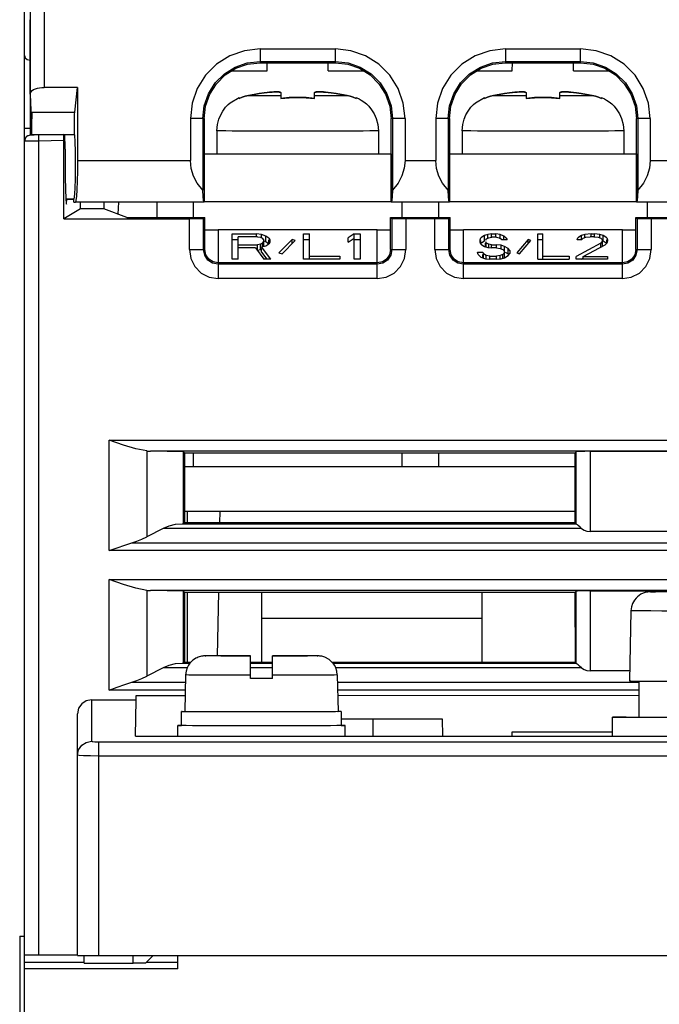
# Model space of a CAD drawing. Extents: x 0 to 420, y 0 to 297.
# Tile 2 of 27: x 186 to 198, y 32 to 50. Entities that reach past the tile are written whole.
import ezdxf

# ---------------------------------------------------------------- set-up
doc = ezdxf.new("R2010")
doc.units = 0
doc.header["$LTSCALE"] = 23.1
doc.layers.get('0').update_dxf_attribs({"linetype": 'CONTINUOUS'})

msp = doc.modelspace()

# ---------------------------------------------------------------- linework, layer by layer
at = {"color": 7, "linetype": 'CONTINUOUS'}
for p, q in [((186.133, 47.544), (186.133, 86.321)), ((186.231, 49.98), (186.231, 47.644)), ((186.483, 49.892), (186.483, 48.502)), ((186.233, 48.386), (186.233, 49.717)), ((190.358, 49.192), (190.358, 48.945)), ((190.358, 49.192), (191.708, 49.192)), ((191.708, 48.945), (191.708, 49.192)), ((194.758, 49.192), (194.758, 48.945)), ((194.758, 49.192), (196.108, 49.192)), ((196.108, 48.945), (196.108, 49.192)), ((190.357, 48.945), (191.708, 48.945)), ((190.358, 48.969), (191.708, 48.969)), ((190.483, 48.802), (190.485, 48.945)), ((191.582, 48.802), (191.58, 48.945)), ((194.757, 48.945), (196.108, 48.945)), ((194.758, 48.969), (196.108, 48.969)), ((194.883, 48.802), (194.885, 48.945)), ((195.982, 48.802), (195.98, 48.945)), ((189.852, 48.802), (190.483, 48.802)), ((191.582, 48.802), (192.213, 48.802)), ((194.252, 48.802), (194.883, 48.802)), ((195.982, 48.802), (196.613, 48.802)), ((187.083, 48.502), (186.483, 48.502)), ((187.033, 48.06), (187.083, 48.502)), ((187.083, 48.502), (187.083, 47.193)), ((190.433, 48.405), (190.433, 48.407)), ((190.733, 48.405), (190.733, 48.301)), ((191.333, 48.301), (191.333, 48.405)), ((194.833, 48.405), (194.833, 48.407)), ((195.133, 48.405), (195.133, 48.301)), ((195.733, 48.301), (195.733, 48.405)), ((186.233, 48.384), (186.233, 48.386)), ((186.233, 48.384), (186.255, 47.805)), ((189.82, 48.225), (189.983, 48.322)), ((190.035, 48.326), (189.983, 48.303)), ((189.983, 48.322), (189.983, 48.302)), ((192.083, 48.302), (192.083, 48.322)), ((194.22, 48.225), (194.383, 48.322)), ((194.435, 48.326), (194.383, 48.303)), ((194.383, 48.322), (194.383, 48.302)), ((196.483, 48.302), (196.483, 48.322)), ((186.265, 48.06), (186.255, 47.805)), ((186.265, 48.06), (187.033, 48.06)), ((189.108, 47.942), (189.108, 47.193)), ((189.33, 47.942), (189.108, 47.942)), ((189.355, 47.943), (189.33, 47.942)), ((189.33, 47.942), (189.33, 46.661)), ((189.355, 47.943), (189.354, 46.445)), ((192.711, 46.445), (192.71, 47.943)), ((192.735, 47.942), (192.71, 47.943)), ((192.735, 47.942), (192.735, 46.661)), ((192.958, 47.942), (192.735, 47.942)), ((192.958, 47.942), (192.958, 47.193)), ((193.508, 47.942), (193.508, 47.193)), ((193.73, 47.942), (193.508, 47.942)), ((193.755, 47.943), (193.73, 47.942)), ((193.73, 47.942), (193.73, 46.661)), ((193.755, 47.943), (193.754, 46.445)), ((197.135, 47.942), (197.11, 47.943)), ((197.111, 46.445), (197.11, 47.943)), ((197.135, 47.942), (197.135, 46.661)), ((197.358, 47.942), (197.135, 47.942)), ((197.358, 47.942), (197.358, 47.193)), ((186.255, 47.805), (186.255, 47.644)), ((186.262, 47.766), (186.262, 47.833)), ((186.263, 47.704), (186.262, 47.766)), ((186.264, 47.645), (186.263, 47.704)), ((189.583, 47.722), (189.583, 47.306)), ((192.483, 47.722), (192.483, 47.306)), ((193.983, 47.722), (193.983, 47.306)), ((196.883, 47.722), (196.883, 47.306)), ((186.133, 22.192), (186.133, 47.544)), ((186.839, 47.655), (186.231, 47.644)), ((186.652, 47.652), (186.263, 47.652)), ((186.381, 47.646), (186.383, 47.546)), ((186.383, 47.546), (186.836, 47.554)), ((186.383, 47.546), (186.383, 32.942)), ((186.836, 46.142), (186.836, 47.554)), ((186.839, 47.654), (186.851, 47.655)), ((187.03, 47.652), (186.851, 47.652)), ((186.86, 47.393), (186.86, 47.143)), ((187.083, 47.193), (189.108, 47.193)), ((189.358, 46.453), (189.358, 47.31)), ((189.358, 47.31), (189.583, 47.31)), ((192.708, 47.303), (189.358, 47.303)), ((192.483, 47.31), (192.708, 47.31)), ((192.708, 47.31), (192.708, 46.453)), ((192.958, 47.193), (193.508, 47.193)), ((193.758, 46.453), (193.758, 47.31)), ((193.758, 47.31), (193.983, 47.31)), ((197.108, 47.303), (193.758, 47.303)), ((196.883, 47.31), (197.108, 47.31)), ((197.108, 47.31), (197.108, 46.453)), ((197.358, 47.193), (197.908, 47.193)), ((187.019, 46.499), (186.872, 46.499)), ((186.872, 46.495), (187.019, 46.495)), ((187.019, 46.444), (187.019, 46.499)), ((192.711, 46.452), (189.354, 46.452)), ((197.111, 46.452), (193.754, 46.452)), ((187.133, 46.326), (186.836, 46.142)), ((187.019, 46.444), (187.039, 46.443)), ((187.039, 46.443), (187.045, 46.445)), ((188.014, 46.443), (187.039, 46.443)), ((189.353, 46.445), (187.045, 46.445)), ((187.133, 46.326), (187.133, 46.443)), ((187.552, 46.326), (187.133, 46.326)), ((187.554, 46.443), (187.552, 46.326)), ((187.966, 46.171), (187.552, 46.326)), ((187.82, 46.443), (187.808, 46.23)), ((189.354, 46.445), (188.014, 46.445)), ((188.014, 46.444), (188.014, 46.444)), ((188.508, 46.445), (188.508, 46.171)), ((189.158, 46.445), (189.158, 46.171)), ((189.354, 46.445), (189.353, 46.445)), ((193.068, 46.445), (192.711, 46.445)), ((192.711, 46.445), (192.712, 46.445)), ((193.753, 46.445), (192.712, 46.445)), ((192.908, 46.171), (192.908, 46.445)), ((193.068, 46.444), (193.068, 46.444)), ((193.387, 46.443), (193.068, 46.443)), ((193.387, 46.445), (193.387, 46.443)), ((193.754, 46.445), (193.387, 46.445)), ((193.558, 46.445), (193.558, 46.171)), ((193.754, 46.445), (193.753, 46.445)), ((197.468, 46.445), (197.111, 46.445)), ((197.111, 46.445), (197.112, 46.445)), ((198.153, 46.445), (197.112, 46.445)), ((197.308, 46.171), (197.308, 46.445)), ((197.468, 46.444), (197.468, 46.444)), ((197.787, 46.443), (197.468, 46.443)), ((186.836, 46.142), (189.09, 46.142)), ((187.966, 46.171), (189.366, 46.171)), ((189.344, 46.146), (189.09, 46.142)), ((189.09, 45.592), (189.09, 46.142)), ((189.366, 46.171), (189.344, 46.146)), ((189.344, 45.592), (189.344, 46.146)), ((189.366, 45.595), (189.366, 46.171)), ((192.699, 46.171), (192.721, 46.146)), ((192.699, 45.595), (192.699, 46.171)), ((192.699, 46.171), (193.766, 46.171)), ((192.721, 46.146), (192.721, 45.592)), ((192.975, 46.142), (192.721, 46.146)), ((192.975, 46.142), (192.975, 45.592)), ((193.49, 46.142), (192.975, 46.142)), ((193.744, 46.146), (193.49, 46.142)), ((193.49, 45.592), (193.49, 46.142)), ((193.766, 46.171), (193.744, 46.146)), ((193.744, 45.592), (193.744, 46.146)), ((193.766, 45.595), (193.766, 46.171)), ((197.099, 46.171), (197.121, 46.146)), ((197.099, 46.171), (198.166, 46.171)), ((197.099, 45.595), (197.099, 46.171)), ((197.375, 46.142), (197.121, 46.146)), ((197.121, 46.146), (197.121, 45.592)), ((197.89, 46.142), (197.375, 46.142)), ((197.375, 46.142), (197.375, 45.592)), ((189.366, 45.95), (189.608, 45.95)), ((189.608, 45.949), (189.608, 45.074)), ((192.458, 45.949), (189.608, 45.949)), ((192.458, 45.95), (192.699, 45.95)), ((192.458, 45.074), (192.458, 45.949)), ((193.766, 45.95), (194.008, 45.95)), ((194.008, 45.074), (194.008, 45.949)), ((196.858, 45.949), (194.008, 45.949)), ((196.858, 45.95), (197.099, 45.95)), ((196.858, 45.074), (196.858, 45.949)), ((189.858, 45.419), (189.858, 45.873)), ((189.858, 45.873), (190.295, 45.873)), ((189.858, 45.777), (189.967, 45.777)), ((189.967, 45.419), (189.967, 45.825)), ((190.313, 45.825), (189.967, 45.825)), ((190.295, 45.825), (190.295, 45.873)), ((190.386, 45.864), (190.295, 45.873)), ((190.313, 45.825), (190.368, 45.815)), ((190.368, 45.815), (190.404, 45.796)), ((190.386, 45.796), (190.386, 45.864)), ((190.459, 45.835), (190.386, 45.864)), ((190.423, 45.767), (190.404, 45.796)), ((190.423, 45.661), (190.423, 45.767)), ((190.428, 45.751), (190.459, 45.738)), ((190.514, 45.796), (190.459, 45.835)), ((190.459, 45.738), (190.459, 45.835)), ((190.514, 45.796), (190.532, 45.767)), ((190.514, 45.699), (190.514, 45.767)), ((190.532, 45.767), (190.532, 45.728)), ((190.933, 45.777), (190.696, 45.535)), ((190.751, 45.516), (190.988, 45.757)), ((190.988, 45.757), (190.933, 45.777)), ((190.933, 45.702), (190.933, 45.757)), ((191.134, 45.419), (191.134, 45.873)), ((191.134, 45.873), (191.243, 45.873)), ((191.134, 45.777), (191.243, 45.777)), ((191.243, 45.419), (191.243, 45.873)), ((192.045, 45.873), (191.936, 45.806)), ((191.936, 45.728), (191.936, 45.806)), ((191.936, 45.728), (192.045, 45.796)), ((192.045, 45.419), (192.045, 45.873)), ((192.045, 45.873), (192.154, 45.873)), ((192.045, 45.777), (192.154, 45.777)), ((192.154, 45.873), (192.154, 45.419)), ((194.305, 45.767), (194.32, 45.806)), ((194.305, 45.728), (194.305, 45.767)), ((194.383, 45.844), (194.32, 45.806)), ((194.32, 45.709), (194.32, 45.757)), ((194.32, 45.709), (194.383, 45.748)), ((194.446, 45.864), (194.383, 45.844)), ((194.383, 45.748), (194.383, 45.844)), ((194.414, 45.786), (194.399, 45.757)), ((194.414, 45.786), (194.461, 45.806)), ((194.508, 45.873), (194.446, 45.864)), ((194.446, 45.806), (194.446, 45.864)), ((194.461, 45.806), (194.508, 45.815)), ((194.508, 45.806), (194.508, 45.873)), ((194.508, 45.873), (194.587, 45.873)), ((194.602, 45.815), (194.508, 45.815)), ((194.665, 45.864), (194.587, 45.873)), ((194.587, 45.815), (194.587, 45.873)), ((194.602, 45.815), (194.649, 45.806)), ((194.649, 45.806), (194.681, 45.786)), ((194.728, 45.835), (194.665, 45.864)), ((194.665, 45.786), (194.665, 45.864)), ((194.696, 45.767), (194.681, 45.786)), ((194.791, 45.767), (194.696, 45.767)), ((194.775, 45.796), (194.728, 45.835)), ((194.728, 45.767), (194.728, 45.835)), ((194.775, 45.796), (194.791, 45.767)), ((195.167, 45.777), (194.963, 45.535)), ((195.01, 45.516), (195.214, 45.757)), ((195.214, 45.757), (195.167, 45.777)), ((195.167, 45.702), (195.167, 45.757)), ((195.339, 45.419), (195.339, 45.873)), ((195.339, 45.873), (195.433, 45.873)), ((195.339, 45.777), (195.433, 45.777)), ((195.433, 45.419), (195.433, 45.873)), ((196.045, 45.767), (196.06, 45.806)), ((196.123, 45.767), (196.045, 45.767)), ((196.123, 45.844), (196.06, 45.806)), ((196.186, 45.864), (196.123, 45.844)), ((196.123, 45.767), (196.123, 45.844)), ((196.123, 45.767), (196.154, 45.796)), ((196.154, 45.796), (196.201, 45.815)), ((196.296, 45.873), (196.186, 45.864)), ((196.186, 45.815), (196.186, 45.864)), ((196.201, 45.815), (196.28, 45.825)), ((196.343, 45.825), (196.28, 45.825)), ((196.296, 45.825), (196.296, 45.873)), ((196.296, 45.873), (196.358, 45.873)), ((196.343, 45.825), (196.421, 45.815)), ((196.452, 45.864), (196.358, 45.873)), ((196.358, 45.825), (196.358, 45.873)), ((196.421, 45.815), (196.468, 45.796)), ((196.515, 45.844), (196.452, 45.864)), ((196.452, 45.796), (196.452, 45.864)), ((196.468, 45.796), (196.499, 45.767)), ((196.499, 45.748), (196.468, 45.709)), ((196.499, 45.651), (196.499, 45.767)), ((196.578, 45.806), (196.515, 45.844)), ((196.515, 45.748), (196.515, 45.844)), ((196.515, 45.748), (196.568, 45.715)), ((196.578, 45.806), (196.593, 45.767)), ((196.578, 45.709), (196.578, 45.767)), ((196.593, 45.748), (196.578, 45.709)), ((196.593, 45.767), (196.593, 45.748)), ((189.09, 45.592), (189.344, 45.592)), ((189.344, 45.592), (189.366, 45.595)), ((189.967, 45.68), (190.313, 45.68)), ((190.277, 45.622), (189.967, 45.622)), ((190.277, 45.622), (190.423, 45.419)), ((190.368, 45.69), (190.313, 45.68)), ((190.313, 45.583), (190.313, 45.68)), ((190.313, 45.583), (190.368, 45.593)), ((190.404, 45.709), (190.368, 45.69)), ((190.368, 45.593), (190.368, 45.69)), ((190.368, 45.593), (190.386, 45.603)), ((190.386, 45.641), (190.459, 45.661)), ((190.55, 45.419), (190.386, 45.641)), ((190.386, 45.545), (190.386, 45.612)), ((190.404, 45.709), (190.423, 45.738)), ((190.404, 45.641), (190.404, 45.709)), ((190.459, 45.738), (190.514, 45.699)), ((190.459, 45.661), (190.514, 45.699)), ((190.532, 45.728), (190.514, 45.699)), ((192.699, 45.595), (192.721, 45.592)), ((192.721, 45.592), (192.975, 45.592)), ((193.49, 45.592), (193.744, 45.592)), ((193.744, 45.592), (193.766, 45.595)), ((194.32, 45.69), (194.305, 45.728)), ((194.32, 45.69), (194.383, 45.651)), ((194.383, 45.651), (194.446, 45.632)), ((194.399, 45.738), (194.414, 45.709)), ((194.399, 45.641), (194.399, 45.709)), ((194.461, 45.69), (194.414, 45.709)), ((194.414, 45.651), (194.414, 45.709)), ((194.446, 45.632), (194.508, 45.622)), ((194.461, 45.632), (194.461, 45.69)), ((194.508, 45.68), (194.461, 45.69)), ((194.508, 45.632), (194.508, 45.68)), ((194.508, 45.68), (194.602, 45.68)), ((194.602, 45.622), (194.508, 45.622)), ((194.681, 45.67), (194.602, 45.68)), ((194.602, 45.622), (194.602, 45.68)), ((194.602, 45.622), (194.665, 45.612)), ((194.665, 45.612), (194.712, 45.593)), ((194.744, 45.651), (194.681, 45.67)), ((194.681, 45.606), (194.681, 45.67)), ((194.712, 45.593), (194.744, 45.564)), ((194.806, 45.612), (194.744, 45.651)), ((194.744, 45.438), (194.744, 45.651)), ((194.838, 45.574), (194.806, 45.612)), ((194.806, 45.516), (194.806, 45.612)), ((194.838, 45.574), (194.838, 45.525)), ((196.468, 45.709), (196.029, 45.467)), ((196.154, 45.467), (196.546, 45.68)), ((196.468, 45.637), (196.468, 45.709)), ((196.546, 45.68), (196.578, 45.709)), ((197.099, 45.595), (197.121, 45.592)), ((197.121, 45.592), (197.375, 45.592)), ((189.967, 45.419), (189.858, 45.419)), ((190.386, 45.545), (190.479, 45.419)), ((190.55, 45.419), (190.423, 45.419)), ((190.696, 45.535), (190.751, 45.516)), ((191.79, 45.419), (191.134, 45.419)), ((191.243, 45.477), (191.79, 45.477)), ((191.79, 45.477), (191.79, 45.419)), ((192.154, 45.419), (192.045, 45.419)), ((194.273, 45.506), (194.258, 45.545)), ((194.258, 45.545), (194.352, 45.545)), ((194.273, 45.506), (194.32, 45.458)), ((194.32, 45.458), (194.399, 45.429)), ((194.352, 45.545), (194.367, 45.516)), ((194.352, 45.448), (194.352, 45.506)), ((194.414, 45.487), (194.367, 45.516)), ((194.367, 45.44), (194.367, 45.516)), ((194.399, 45.429), (194.477, 45.419)), ((194.414, 45.429), (194.414, 45.487)), ((194.477, 45.477), (194.414, 45.487)), ((194.477, 45.429), (194.477, 45.477)), ((194.477, 45.477), (194.602, 45.477)), ((194.602, 45.419), (194.477, 45.419)), ((194.665, 45.487), (194.602, 45.477)), ((194.602, 45.419), (194.602, 45.477)), ((194.602, 45.419), (194.681, 45.429)), ((194.712, 45.506), (194.665, 45.487)), ((194.665, 45.419), (194.665, 45.487)), ((194.681, 45.429), (194.744, 45.448)), ((194.744, 45.535), (194.712, 45.506)), ((194.712, 45.448), (194.712, 45.506)), ((194.744, 45.448), (194.806, 45.487)), ((194.754, 45.548), (194.806, 45.516)), ((194.806, 45.487), (194.838, 45.525)), ((194.806, 45.516), (194.814, 45.506)), ((194.963, 45.535), (195.01, 45.516)), ((195.339, 45.419), (195.904, 45.419)), ((195.433, 45.477), (195.904, 45.477)), ((195.904, 45.477), (195.904, 45.419)), ((196.029, 45.419), (196.029, 45.467)), ((196.593, 45.419), (196.029, 45.419)), ((196.117, 45.419), (196.154, 45.44)), ((196.154, 45.419), (196.154, 45.467)), ((196.154, 45.467), (196.593, 45.467)), ((196.593, 45.467), (196.593, 45.419)), ((192.458, 45.354), (189.608, 45.354)), ((192.458, 45.329), (189.608, 45.329)), ((196.858, 45.354), (194.008, 45.354)), ((196.858, 45.329), (194.008, 45.329)), ((192.458, 45.074), (189.608, 45.074)), ((196.858, 45.074), (194.008, 45.074)), ((187.653, 40.193), (187.653, 42.177)), ((187.653, 42.177), (216.362, 42.177)), ((188.324, 41.981), (188.324, 40.439)), ((215.625, 41.977), (188.39, 41.977)), ((188.985, 41.965), (188.39, 41.977)), ((189.004, 41.947), (188.985, 41.965)), ((188.985, 40.67), (188.985, 41.965)), ((189.004, 41.947), (189.003, 40.689)), ((189.004, 41.947), (196.011, 41.947)), ((189.158, 41.947), (189.158, 41.695)), ((192.908, 41.695), (192.908, 41.947)), ((193.558, 41.947), (193.558, 41.695)), ((196.03, 41.965), (196.011, 41.947)), ((196.012, 40.689), (196.011, 41.947)), ((196.03, 40.67), (196.03, 41.965)), ((196.28, 41.975), (198.235, 41.975)), ((196.28, 41.975), (196.28, 40.535)), ((196.011, 41.695), (189.004, 41.695)), ((189.641, 40.895), (189.004, 40.895)), ((189.058, 40.689), (189.058, 40.895)), ((189.637, 40.689), (189.641, 40.894)), ((196.012, 40.894), (189.641, 40.894)), ((188.985, 40.67), (188.957, 40.67)), ((196.031, 40.67), (188.957, 40.67)), ((189.003, 40.689), (188.985, 40.67)), ((196.012, 40.689), (189.003, 40.689)), ((196.012, 40.689), (196.03, 40.67)), ((188.618, 40.592), (188.324, 40.439)), ((196.123, 40.592), (188.618, 40.592)), ((196.123, 40.592), (196.099, 40.613)), ((198.235, 40.535), (196.28, 40.535)), ((188.058, 40.331), (215.957, 40.331)), ((216.362, 40.193), (187.653, 40.193)), ((187.653, 37.691), (187.653, 39.677)), ((187.653, 39.677), (216.362, 39.677)), ((188.324, 39.481), (188.324, 37.939)), ((215.625, 39.477), (188.39, 39.477)), ((188.985, 39.465), (188.39, 39.477)), ((189.002, 39.449), (188.985, 39.465)), ((188.985, 38.17), (188.985, 39.465)), ((189.002, 39.449), (189.001, 38.187)), ((189.002, 39.449), (196.013, 39.449)), ((189.058, 38.187), (189.058, 39.449)), ((189.596, 38.306), (189.616, 39.449)), ((190.383, 39.449), (190.383, 38.187)), ((194.345, 38.187), (194.345, 39.449)), ((196.03, 39.465), (196.013, 39.449)), ((196.014, 38.187), (196.013, 39.449)), ((196.03, 38.171), (196.03, 39.465)), ((196.28, 39.475), (198.235, 39.475)), ((196.28, 39.475), (196.28, 38.035)), ((197.366, 39.456), (197.357, 39.455)), ((197.384, 39.456), (197.366, 39.456)), ((197.416, 39.456), (197.384, 39.456)), ((197.474, 39.456), (197.416, 39.456)), ((197.578, 39.457), (197.453, 39.456)), ((197.011, 39.113), (196.983, 37.855)), ((190.383, 38.979), (194.345, 38.979)), ((188.985, 38.17), (188.957, 38.17)), ((189.096, 38.17), (188.957, 38.17)), ((189.001, 38.187), (188.985, 38.17)), ((189.111, 38.187), (189.001, 38.187)), ((189.374, 38.305), (189.367, 38.305)), ((189.372, 38.305), (189.384, 38.305)), ((189.388, 38.306), (189.374, 38.305)), ((189.425, 38.306), (189.384, 38.305)), ((189.507, 38.306), (189.419, 38.306)), ((189.58, 38.306), (189.476, 38.306)), ((189.688, 38.307), (189.554, 38.306)), ((189.655, 38.307), (190.006, 38.307)), ((189.758, 38.306), (190.183, 38.306)), ((189.758, 38.305), (189.758, 38.306)), ((190.183, 38.305), (189.758, 38.305)), ((190.183, 38.307), (189.953, 38.307)), ((190.052, 38.307), (190.183, 38.307)), ((190.183, 37.902), (190.183, 38.306)), ((190.583, 38.187), (190.183, 38.187)), ((190.583, 38.17), (190.183, 38.17)), ((190.929, 38.307), (190.583, 38.307)), ((190.583, 37.902), (190.583, 38.307)), ((190.583, 38.306), (191.008, 38.306)), ((191.008, 38.305), (190.583, 38.305)), ((190.888, 38.307), (191.117, 38.307)), ((191.008, 38.306), (191.008, 38.305)), ((191.09, 38.307), (191.211, 38.306)), ((191.334, 38.306), (191.198, 38.306)), ((191.376, 38.306), (191.289, 38.306)), ((191.387, 38.305), (191.346, 38.306)), ((191.381, 38.305), (191.393, 38.305)), ((196.014, 38.187), (191.654, 38.187)), ((196.03, 38.17), (191.669, 38.17)), ((196.03, 38.17), (196.014, 38.187)), ((188.618, 38.092), (188.324, 37.939)), ((189.051, 38.092), (188.618, 38.092)), ((190.583, 38.092), (190.183, 38.092)), ((196.123, 38.092), (191.714, 38.092)), ((196.987, 38.035), (196.28, 38.035)), ((188.058, 37.831), (189.019, 37.831)), ((189.022, 37.963), (189.008, 37.305)), ((190.183, 37.908), (190.583, 37.908)), ((190.583, 37.902), (190.183, 37.902)), ((191.743, 37.963), (191.758, 37.305)), ((191.746, 37.831), (197.158, 37.831)), ((197.158, 37.205), (197.158, 37.854)), ((189.016, 37.691), (187.653, 37.691)), ((197.158, 37.69), (191.749, 37.691)), ((187.333, 37.518), (188.132, 37.518)), ((187.333, 37.518), (187.333, 36.773)), ((188.121, 36.865), (188.132, 37.518)), ((188.132, 37.592), (189.014, 37.592)), ((188.132, 37.518), (188.132, 37.592)), ((191.751, 37.594), (197.158, 37.598)), ((188.945, 37.055), (188.945, 37.305)), ((189.094, 37.304), (189.008, 37.304)), ((189.889, 37.302), (189.633, 37.303)), ((191.33, 37.303), (191.133, 37.303)), ((191.815, 37.305), (191.758, 37.305)), ((191.815, 37.305), (191.779, 37.305)), ((191.815, 37.305), (191.815, 37.055)), ((187.083, 32.929), (187.083, 37.266)), ((191.815, 37.178), (193.622, 37.178)), ((192.383, 37.178), (192.383, 36.865)), ((193.622, 37.178), (193.628, 36.865)), ((196.683, 36.865), (196.683, 37.205)), ((197.158, 37.205), (197.161, 37.205)), ((188.883, 36.865), (188.883, 37.055)), ((189.032, 37.054), (188.945, 37.054)), ((191.866, 37.055), (191.815, 37.054)), ((191.883, 37.055), (191.866, 37.055)), ((191.883, 36.865), (191.883, 37.055)), ((194.881, 36.865), (194.883, 36.942)), ((194.883, 36.942), (196.683, 36.942)), ((215.058, 36.757), (187.458, 36.757)), ((187.458, 36.757), (187.458, 32.929)), ((188.121, 36.865), (214.394, 36.865)), ((187.083, 36.525), (187.102, 36.621)), ((215.058, 36.508), (187.458, 36.508)), ((186.045, 33.28), (186.133, 33.28)), ((186.045, 33.28), (186.045, 22.267)), ((187.199, 32.794), (187.202, 32.929)), ((187.458, 32.929), (215.058, 32.929)), ((188.083, 32.794), (188.083, 32.929)), ((188.438, 32.929), (188.308, 32.798)), ((188.883, 32.692), (188.883, 32.929)), ((186.133, 32.81), (187.199, 32.81)), ((188.883, 32.692), (186.133, 32.692)), ((187.199, 32.794), (188.083, 32.794)), ((188.083, 32.798), (188.308, 32.798)), ((188.319, 32.81), (188.883, 32.81))]:
    msp.add_line(p, q, dxfattribs=at)
for points in [[(190.358, 49.192), (190.078, 49.16), (189.814, 49.067), (189.578, 48.919), (189.381, 48.721), (189.232, 48.485), (189.139, 48.221), (189.108, 47.942)], [(192.958, 47.942), (192.926, 48.221), (192.833, 48.485), (192.684, 48.721), (192.487, 48.919), (192.251, 49.067), (191.987, 49.16), (191.708, 49.192)], [(194.758, 49.192), (194.478, 49.16), (194.214, 49.067), (193.978, 48.919), (193.781, 48.721), (193.632, 48.485), (193.539, 48.221), (193.508, 47.942)], [(197.358, 47.942), (197.326, 48.221), (197.233, 48.485), (197.084, 48.721), (196.887, 48.919), (196.651, 49.067), (196.387, 49.16), (196.108, 49.192)], [(186.133, 49.073), (186.146, 49.033), (186.182, 49.003), (186.231, 48.991)], [(189.33, 47.942), (189.356, 48.171), (189.432, 48.388), (189.554, 48.583), (189.717, 48.745), (189.912, 48.868), (190.129, 48.944), (190.358, 48.969)], [(189.354, 47.94), (189.38, 48.167), (189.455, 48.379), (189.574, 48.568), (189.732, 48.726), (189.922, 48.846), (190.133, 48.92), (190.357, 48.945)], [(191.708, 48.969), (191.936, 48.944), (192.153, 48.868), (192.348, 48.745), (192.511, 48.583), (192.633, 48.388), (192.709, 48.171), (192.735, 47.942)], [(191.708, 48.945), (191.932, 48.92), (192.143, 48.846), (192.333, 48.726), (192.491, 48.568), (192.61, 48.379), (192.685, 48.167), (192.711, 47.94)], [(193.73, 47.942), (193.756, 48.171), (193.832, 48.388), (193.954, 48.583), (194.117, 48.745), (194.312, 48.868), (194.529, 48.944), (194.758, 48.969)], [(193.754, 47.94), (193.78, 48.167), (193.855, 48.379), (193.974, 48.568), (194.132, 48.726), (194.322, 48.846), (194.533, 48.92), (194.757, 48.945)], [(196.108, 48.969), (196.336, 48.944), (196.553, 48.868), (196.748, 48.745), (196.911, 48.583), (197.033, 48.388), (197.109, 48.171), (197.135, 47.942)], [(196.108, 48.945), (196.332, 48.92), (196.543, 48.846), (196.733, 48.726), (196.891, 48.568), (197.01, 48.379), (197.085, 48.167), (197.111, 47.94)], [(186.233, 48.386), (186.237, 48.405), (186.249, 48.426), (186.268, 48.445), (186.295, 48.462), (186.327, 48.476), (186.362, 48.487), (186.401, 48.495), (186.442, 48.5), (186.483, 48.502)], [(190.433, 48.407), (190.344, 48.394), (190.249, 48.378), (190.147, 48.359)], [(190.147, 48.357), (190.249, 48.377), (190.344, 48.392), (190.433, 48.405)], [(190.717, 48.418), (190.699, 48.421), (190.674, 48.423), (190.642, 48.423), (190.606, 48.423), (190.568, 48.42), (190.528, 48.417), (190.483, 48.413), (190.433, 48.407)], [(190.433, 48.405), (190.485, 48.412), (190.531, 48.416), (190.572, 48.419), (190.611, 48.421), (190.647, 48.422), (190.678, 48.421), (190.701, 48.419), (190.718, 48.415), (190.729, 48.411), (190.733, 48.405)], [(190.733, 48.407), (190.728, 48.413), (190.717, 48.418)], [(191.333, 48.405), (191.337, 48.411), (191.349, 48.416), (191.366, 48.419), (191.391, 48.421), (191.423, 48.422), (191.459, 48.421), (191.497, 48.419), (191.537, 48.416), (191.582, 48.411), (191.633, 48.405)], [(191.347, 48.417), (191.336, 48.413), (191.333, 48.407)], [(191.633, 48.407), (191.58, 48.413), (191.534, 48.418), (191.493, 48.421), (191.454, 48.423), (191.418, 48.423), (191.387, 48.423), (191.364, 48.421), (191.347, 48.417)], [(191.918, 48.359), (191.816, 48.378), (191.721, 48.394), (191.633, 48.407)], [(191.633, 48.405), (191.721, 48.392), (191.816, 48.377), (191.918, 48.357)], [(194.833, 48.407), (194.744, 48.394), (194.649, 48.378), (194.547, 48.359)], [(194.547, 48.357), (194.649, 48.377), (194.744, 48.392), (194.833, 48.405)], [(195.117, 48.418), (195.099, 48.421), (195.074, 48.423), (195.042, 48.423), (195.006, 48.423), (194.968, 48.42), (194.928, 48.417), (194.883, 48.413), (194.833, 48.407)], [(194.833, 48.405), (194.885, 48.412), (194.931, 48.416), (194.972, 48.419), (195.011, 48.421), (195.047, 48.422), (195.078, 48.421), (195.101, 48.419), (195.118, 48.415), (195.129, 48.411), (195.133, 48.405)], [(195.133, 48.407), (195.128, 48.413), (195.117, 48.418)], [(195.733, 48.405), (195.737, 48.411), (195.749, 48.416), (195.766, 48.419), (195.791, 48.421), (195.823, 48.422), (195.859, 48.421), (195.897, 48.419), (195.937, 48.416), (195.982, 48.411), (196.033, 48.405)], [(195.747, 48.417), (195.736, 48.413), (195.733, 48.407)], [(196.033, 48.407), (195.98, 48.413), (195.934, 48.418), (195.893, 48.421), (195.854, 48.423), (195.818, 48.423), (195.787, 48.423), (195.764, 48.421), (195.747, 48.417)], [(196.318, 48.359), (196.216, 48.378), (196.121, 48.394), (196.033, 48.407)], [(196.033, 48.405), (196.121, 48.392), (196.216, 48.377), (196.318, 48.357)], [(189.583, 47.722), (189.593, 47.838), (189.619, 47.935), (189.651, 48.013), (189.689, 48.078), (189.74, 48.146), (189.784, 48.193), (189.82, 48.225)], [(189.983, 48.302), (190.035, 48.325), (190.09, 48.343), (190.147, 48.357)], [(190.147, 48.359), (190.09, 48.345), (190.035, 48.326)], [(190.147, 48.357), (190.203, 48.357), (190.278, 48.357), (190.371, 48.357), (190.48, 48.356), (190.601, 48.356), (190.733, 48.356)], [(191.333, 48.305), (191.183, 48.32), (191.033, 48.324), (190.882, 48.32), (190.733, 48.305)], [(190.733, 48.301), (190.882, 48.315), (191.033, 48.32), (191.183, 48.315), (191.333, 48.301)], [(191.333, 48.356), (191.464, 48.356), (191.585, 48.356), (191.694, 48.357), (191.787, 48.357), (191.862, 48.357), (191.918, 48.357)], [(192.083, 48.303), (192.03, 48.326), (191.975, 48.345), (191.918, 48.359)], [(191.918, 48.357), (191.975, 48.343), (192.03, 48.325), (192.083, 48.302)], [(192.083, 48.322), (192.094, 48.317), (192.135, 48.298), (192.174, 48.275), (192.218, 48.246), (192.267, 48.205), (192.311, 48.163), (192.359, 48.103), (192.405, 48.031), (192.442, 47.947), (192.472, 47.838), (192.483, 47.722)], [(193.983, 47.722), (193.993, 47.838), (194.019, 47.935), (194.051, 48.013), (194.089, 48.078), (194.14, 48.146), (194.184, 48.193), (194.22, 48.225)], [(194.383, 48.302), (194.435, 48.325), (194.49, 48.343), (194.547, 48.357)], [(194.547, 48.359), (194.49, 48.345), (194.435, 48.326)], [(194.547, 48.357), (194.603, 48.357), (194.678, 48.357), (194.771, 48.357), (194.88, 48.356), (195.001, 48.356), (195.133, 48.356)], [(195.733, 48.305), (195.583, 48.32), (195.433, 48.324), (195.282, 48.32), (195.133, 48.305)], [(195.133, 48.301), (195.282, 48.315), (195.433, 48.32), (195.583, 48.315), (195.733, 48.301)], [(195.733, 48.356), (195.864, 48.356), (195.985, 48.356), (196.094, 48.357), (196.187, 48.357), (196.262, 48.357), (196.318, 48.357)], [(196.483, 48.303), (196.43, 48.326), (196.375, 48.345), (196.318, 48.359)], [(196.318, 48.357), (196.375, 48.343), (196.43, 48.325), (196.483, 48.302)], [(196.483, 48.322), (196.494, 48.317), (196.535, 48.298), (196.574, 48.275), (196.618, 48.246), (196.667, 48.205), (196.711, 48.163), (196.759, 48.103), (196.805, 48.031), (196.842, 47.947), (196.872, 47.838), (196.883, 47.722)], [(186.262, 47.833), (186.262, 47.903), (186.263, 47.968), (186.264, 48.021), (186.265, 48.06)], [(187.026, 47.833), (187.026, 47.903), (187.028, 47.967), (187.03, 48.021), (187.033, 48.06)], [(186.255, 47.765), (186.182, 47.765), (186.146, 47.765), (186.133, 47.765)], [(187.03, 47.652), (187.028, 47.705), (187.026, 47.767), (187.026, 47.833)], [(192.483, 47.722), (192.465, 47.722), (192.412, 47.721), (192.324, 47.721), (192.206, 47.72), (192.058, 47.72), (191.885, 47.72), (191.691, 47.72), (191.481, 47.719), (191.259, 47.719), (191.033, 47.719), (190.806, 47.719), (190.584, 47.719), (190.374, 47.72), (190.18, 47.72), (190.007, 47.72), (189.859, 47.72), (189.741, 47.721), (189.653, 47.721), (189.6, 47.722), (189.583, 47.722)], [(196.883, 47.722), (196.865, 47.722), (196.812, 47.721), (196.724, 47.721), (196.606, 47.72), (196.458, 47.72), (196.285, 47.72), (196.091, 47.72), (195.881, 47.719), (195.659, 47.719), (195.433, 47.719), (195.206, 47.719), (194.984, 47.719), (194.774, 47.72), (194.58, 47.72), (194.407, 47.72), (194.259, 47.72), (194.141, 47.721), (194.053, 47.721), (194, 47.722), (193.983, 47.722)], [(186.231, 47.644), (186.182, 47.63), (186.146, 47.593), (186.133, 47.544)], [(186.231, 47.644), (186.182, 47.63), (186.146, 47.594), (186.133, 47.544)], [(186.133, 47.544), (186.152, 47.544), (186.206, 47.544), (186.287, 47.545), (186.383, 47.546)], [(186.839, 47.654), (186.306, 47.645), (186.251, 47.644), (186.231, 47.644)], [(186.836, 47.554), (186.836, 47.58), (186.836, 47.601), (186.836, 47.618), (186.837, 47.632), (186.837, 47.643), (186.838, 47.651), (186.839, 47.654)], [(186.86, 47.393), (186.859, 47.494), (186.857, 47.579), (186.854, 47.635), (186.851, 47.655)], [(187.03, 47.652), (187.036, 47.518), (187.04, 47.361), (187.041, 47.191), (187.041, 47.018), (187.038, 46.853), (187.033, 46.705), (187.027, 46.585), (187.019, 46.499)], [(187.083, 47.193), (187.082, 47.001), (187.078, 46.822), (187.072, 46.668), (187.064, 46.549), (187.055, 46.473), (187.045, 46.445)], [(189.33, 46.661), (189.23, 46.782), (189.162, 46.913), (189.121, 47.05), (189.108, 47.193)], [(192.958, 47.193), (192.944, 47.051), (192.903, 46.914), (192.835, 46.783), (192.735, 46.661)], [(193.73, 46.661), (193.63, 46.782), (193.562, 46.913), (193.521, 47.05), (193.508, 47.193)], [(197.358, 47.193), (197.344, 47.051), (197.303, 46.914), (197.235, 46.783), (197.135, 46.661)], [(186.86, 47.143), (186.861, 46.89), (186.865, 46.669), (186.871, 46.507), (186.879, 46.419), (186.883, 46.408)], [(189.353, 46.445), (189.344, 46.472), (189.337, 46.546), (189.33, 46.661)], [(192.735, 46.661), (192.728, 46.546), (192.721, 46.472), (192.712, 46.445)], [(193.753, 46.445), (193.744, 46.472), (193.737, 46.546), (193.73, 46.661)], [(197.135, 46.661), (197.128, 46.546), (197.121, 46.472), (197.112, 46.445)], [(186.883, 46.408), (186.887, 46.419), (186.893, 46.495)], [(189.09, 45.592), (189.116, 45.431), (189.189, 45.287), (189.303, 45.173), (189.447, 45.1), (189.608, 45.074)], [(189.608, 45.329), (189.507, 45.349), (189.421, 45.406), (189.364, 45.491), (189.344, 45.592)], [(189.608, 45.353), (189.514, 45.372), (189.437, 45.424), (189.385, 45.502), (189.366, 45.595)], [(192.699, 45.595), (192.68, 45.502), (192.628, 45.424), (192.551, 45.372), (192.458, 45.353)], [(192.721, 45.592), (192.701, 45.491), (192.644, 45.406), (192.558, 45.349), (192.458, 45.329)], [(192.458, 45.074), (192.618, 45.1), (192.762, 45.173), (192.876, 45.287), (192.949, 45.431), (192.975, 45.592)], [(193.49, 45.592), (193.516, 45.431), (193.589, 45.287), (193.703, 45.173), (193.847, 45.1), (194.008, 45.074)], [(194.008, 45.329), (193.907, 45.349), (193.821, 45.406), (193.764, 45.491), (193.744, 45.592)], [(194.008, 45.353), (193.914, 45.372), (193.837, 45.424), (193.785, 45.502), (193.766, 45.595)], [(197.099, 45.595), (197.08, 45.502), (197.028, 45.424), (196.951, 45.372), (196.858, 45.353)], [(196.858, 45.074), (197.018, 45.1), (197.162, 45.173), (197.276, 45.287), (197.349, 45.431), (197.375, 45.592)], [(197.121, 45.592), (197.101, 45.491), (197.044, 45.406), (196.958, 45.349), (196.858, 45.329)], [(188.324, 41.981), (188.13, 42.019), (187.906, 42.087), (187.653, 42.177)], [(188.324, 41.981), (188.346, 41.979), (188.368, 41.978), (188.39, 41.977)], [(196.28, 41.975), (196.186, 41.974), (196.107, 41.972), (196.052, 41.969), (196.03, 41.965)], [(188.957, 40.67), (188.834, 40.66), (188.721, 40.635), (188.618, 40.592)], [(196.099, 40.613), (196.063, 40.644), (196.05, 40.655), (196.041, 40.662), (196.035, 40.667), (196.031, 40.67)], [(196.123, 40.592), (196.17, 40.561), (196.222, 40.541), (196.28, 40.535)], [(187.653, 40.193), (187.794, 40.244), (187.929, 40.29), (188.058, 40.331)], [(188.058, 40.331), (188.148, 40.361), (188.237, 40.397), (188.324, 40.439)], [(188.324, 39.481), (188.13, 39.519), (187.906, 39.587), (187.653, 39.677)], [(188.324, 39.481), (188.346, 39.479), (188.368, 39.478), (188.39, 39.477)], [(196.28, 39.475), (196.186, 39.474), (196.107, 39.472), (196.052, 39.469), (196.03, 39.465)], [(197.357, 39.455), (197.353, 39.455), (197.349, 39.455), (197.343, 39.455), (197.335, 39.454), (197.323, 39.453), (197.309, 39.451), (197.29, 39.448), (197.265, 39.442), (197.25, 39.437), (197.228, 39.429), (197.191, 39.411), (197.157, 39.39), (197.127, 39.366), (197.102, 39.341), (197.072, 39.303), (197.04, 39.245), (197.021, 39.188), (197.011, 39.113)], [(197.361, 39.455), (197.384, 39.456), (197.453, 39.456)], [(198.933, 39.452), (198.651, 39.452), (198.382, 39.452), (198.133, 39.452), (197.911, 39.453), (197.72, 39.453), (197.566, 39.454), (197.453, 39.454), (197.384, 39.455), (197.361, 39.455)], [(198.933, 39.109), (198.624, 39.109), (198.327, 39.109), (198.047, 39.109), (197.79, 39.11), (197.563, 39.11), (197.37, 39.111), (197.216, 39.111), (197.103, 39.112), (197.034, 39.112), (197.011, 39.113)], [(188.957, 38.17), (188.834, 38.16), (188.721, 38.135), (188.618, 38.092)], [(189.367, 38.305), (189.363, 38.305), (189.359, 38.305), (189.352, 38.305), (189.343, 38.304), (189.332, 38.303), (189.32, 38.301), (189.307, 38.299), (189.287, 38.295), (189.266, 38.289), (189.247, 38.282), (189.227, 38.273), (189.205, 38.262), (189.183, 38.249), (189.152, 38.227), (189.126, 38.203), (189.099, 38.173), (189.075, 38.139), (189.049, 38.089), (189.031, 38.032), (189.022, 37.963)], [(190.183, 38.303), (190.034, 38.303), (189.894, 38.303), (189.766, 38.304), (189.652, 38.304), (189.554, 38.304), (189.476, 38.304), (189.419, 38.305), (189.384, 38.305), (189.372, 38.305)], [(191.393, 38.305), (191.381, 38.305), (191.346, 38.305), (191.289, 38.304), (191.211, 38.304), (191.113, 38.304), (190.999, 38.304), (190.871, 38.303), (190.731, 38.303), (190.583, 38.303)], [(191.743, 37.963), (191.734, 38.032), (191.717, 38.088), (191.696, 38.13), (191.675, 38.162), (191.642, 38.2), (191.616, 38.225), (191.595, 38.241), (191.519, 38.282), (191.482, 38.294), (191.463, 38.298), (191.451, 38.3), (191.444, 38.301), (191.438, 38.302), (191.434, 38.303), (191.431, 38.303), (191.419, 38.304), (191.41, 38.305), (191.404, 38.305), (191.399, 38.305), (191.395, 38.305), (191.387, 38.305)], [(196.123, 38.092), (196.09, 38.12), (196.065, 38.142), (196.047, 38.157), (196.036, 38.166), (196.03, 38.173)], [(196.123, 38.092), (196.17, 38.061), (196.222, 38.041), (196.28, 38.035)], [(187.649, 37.691), (187.794, 37.744), (187.929, 37.79), (188.058, 37.831)], [(188.058, 37.831), (188.148, 37.861), (188.237, 37.897), (188.324, 37.939)], [(190.183, 37.96), (189.994, 37.961), (189.813, 37.961), (189.643, 37.961), (189.489, 37.961), (189.353, 37.961), (189.237, 37.962), (189.145, 37.962), (189.077, 37.962), (189.036, 37.963), (189.022, 37.963)], [(191.743, 37.963), (191.729, 37.963), (191.688, 37.962), (191.62, 37.962), (191.528, 37.962), (191.413, 37.961), (191.276, 37.961), (191.122, 37.961), (190.952, 37.961), (190.771, 37.961), (190.582, 37.96)], [(196.983, 37.855), (197.007, 37.855), (197.078, 37.854)], [(197.078, 37.854), (197.196, 37.853), (197.356, 37.853), (197.556, 37.852), (197.792, 37.852)], [(187.333, 37.518), (187.237, 37.499), (187.159, 37.447), (187.103, 37.367), (187.083, 37.266)], [(188.945, 37.305), (188.962, 37.306), (189.008, 37.306)], [(189.008, 37.304), (188.962, 37.305), (188.945, 37.305)], [(189.633, 37.303), (189.507, 37.303), (189.344, 37.303), (189.205, 37.304), (189.094, 37.304)], [(191.133, 37.303), (190.959, 37.303), (190.752, 37.302), (190.536, 37.302), (190.317, 37.302), (190.099, 37.302), (189.889, 37.302)], [(191.779, 37.305), (191.711, 37.304), (191.612, 37.304), (191.485, 37.303), (191.33, 37.303)], [(191.752, 37.305), (191.755, 37.305), (191.757, 37.305), (191.758, 37.305)], [(196.683, 37.205), (196.71, 37.206), (196.792, 37.207), (196.925, 37.207), (197.108, 37.208), (197.158, 37.208)], [(197.339, 37.202), (197.11, 37.202), (196.927, 37.203), (196.792, 37.204), (196.71, 37.204), (196.683, 37.205)], [(197.883, 37.201), (197.607, 37.201), (197.339, 37.202)], [(188.883, 37.055), (188.899, 37.056), (188.945, 37.056)], [(188.945, 37.054), (188.899, 37.055), (188.883, 37.055)], [(191.815, 37.054), (191.734, 37.054), (191.622, 37.053), (191.482, 37.053), (191.318, 37.053), (191.132, 37.053), (190.931, 37.052), (190.717, 37.052), (190.495, 37.052), (190.271, 37.052), (190.05, 37.052), (189.836, 37.052), (189.634, 37.053), (189.449, 37.053), (189.284, 37.053), (189.144, 37.053), (189.032, 37.054)], [(191.815, 37.056), (191.866, 37.056), (191.883, 37.055)], [(187.102, 36.621), (187.157, 36.701), (187.238, 36.754), (187.333, 36.773)], [(187.458, 36.757), (187.396, 36.759), (187.349, 36.765), (187.333, 36.773)], [(187.458, 36.508), (187.314, 36.511), (187.192, 36.515), (187.111, 36.519), (187.083, 36.525)], [(186.133, 32.942), (186.152, 32.942), (186.206, 32.942), (186.286, 32.942), (187.083, 32.942)], [(187.083, 32.929), (187.112, 32.929), (187.192, 32.929), (187.313, 32.929), (187.458, 32.929)]]:
    msp.add_lwpolyline(points, dxfattribs=at)
msp.add_arc((186.233, 47.544), 0.1, 91, 180, dxfattribs=at)

doc.saveas('drawing.dxf')
